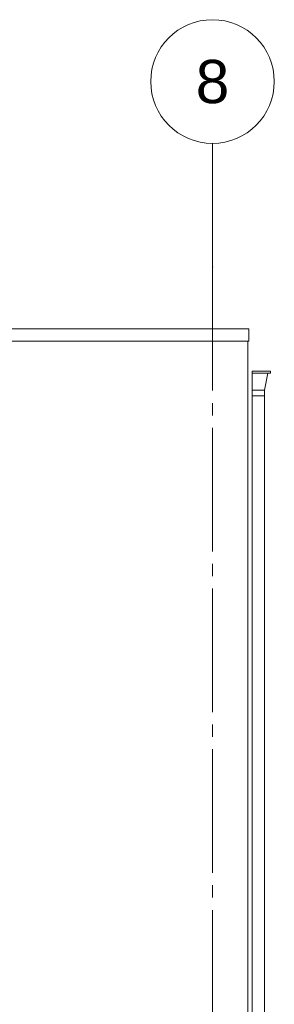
# Model space of a CAD drawing. Header units: millimetres. Extents: x -9479 to 359764, y -50700 to 13856.
# Tile 34 of 37: x 277034 to 279094, y -39912 to -31950. Entities that reach past the tile are written whole.
import ezdxf
from ezdxf.enums import TextEntityAlignment as Align

# ---------------------------------------------------------------- set-up
doc = ezdxf.new("R2010")
doc.units = ezdxf.units.MM
doc.header["$MEASUREMENT"] = 0
doc.linetypes.add('Streep-streepje', pattern=[1300, 1000, -100, 100, -100])
for name, color, linetype in [('21 Buitenwanden', 7, 'Continuous'), ('52 Riolering', 7, 'Continuous'), ('New_21 Buitenwanden', 7, 'Continuous'), ('New_28 Draagconstructies', 7, 'Continuous'), ('Stramien', 7, 'Continuous')]:
    doc.layers.add(name, color=color, linetype=linetype)
doc.styles.add('GENERATED_STYLE_7', font='Arial.ttf')

# ---------------------------------------------------------------- blocks, each defined once
blk = doc.blocks.new('Section Element_281_3', base_point=(234415.1, -43200))
at = {"layer": '21 Buitenwanden', "color": 2, "linetype": 'Continuous', "lineweight": 0}
blk.add_line((278879.4, -34750), (278879.4, -39700), dxfattribs=at)
blk = doc.blocks.new('Section Element_308_3', base_point=(234415.1, -43200))
at = {"layer": '21 Buitenwanden', "color": 2, "linetype": 'Continuous', "lineweight": 0}
blk.add_line((278879.4, -34550), (278879.4, -34750), dxfattribs=at)
blk = doc.blocks.new('Section Element_373_3', base_point=(234415.1, -43200))
at = {"layer": 'New_28 Draagconstructies', "color": 1, "linetype": 'Continuous', "lineweight": 0}
for p, q in [((278889.4, -34450), (234199.4, -34450)), ((278889.4, -34550), (278889.4, -34450)), ((278889.4, -34550), (234199.4, -34550))]:
    blk.add_line(p, q, dxfattribs=at)
blk = doc.blocks.new('Section Element_384_3', base_point=(234415.1, -43200))
at = {"layer": 'New_21 Buitenwanden', "color": 2, "linetype": 'Continuous', "lineweight": 0}
for p, q in [((278879.4, -39700), (278879.4, -40100)), ((278879.4, -40100), (278829.4, -40100))]:
    blk.add_line(p, q, dxfattribs=at)
blk = doc.blocks.new('Section Element_460_3', base_point=(234415.1, -43200))
at = {"layer": '52 Riolering', "color": 1, "linetype": 'Continuous', "lineweight": 0}
for p, q in [((278914.4, -34791.4), (278914.4, -34809.6)), ((278914.4, -34791.4), (279064.4, -34791.4)), ((279064.4, -34809.6), (279064.4, -34791.4)), ((278914.4, -34809.6), (278914.4, -34946)), ((278914.4, -34809.6), (279064.4, -34809.6)), ((279014.4, -34946), (279043, -34809.6)), ((278914.4, -34946), (278914.4, -34991.4)), ((278914.4, -34946), (279014.4, -34946)), ((279014.4, -34991.4), (279014.4, -34946)), ((278914.4, -34991.4), (278914.4, -40120)), ((278914.4, -34991.4), (279014.4, -34991.4)), ((279014.4, -34991.4), (279014.4, -40120))]:
    blk.add_line(p, q, dxfattribs=at)
blk = doc.blocks.new('Standard grid marker[31]_3', base_point=(278594.4, -32950))
at = {"layer": 'Stramien', "color": 9, "linetype": 'Streep-streepje', "lineweight": 0}
for p, q in [((278594.4, -33950), (278594.4, -32950)), ((278594.4, -33950), (278594.4, -48700)), ((278594.4, -48700), (278594.4, -49700))]:
    blk.add_line(p, q, dxfattribs=at)
at = {"layer": 'Stramien', "color": 2, "linetype": 'Continuous', "lineweight": 0, "flags": 128}
for points in [[(278594.4, -32950, 1), (278594.4, -31950, 1)], [(278594.4, -50700, 1), (278594.4, -49700, 1)]]:
    blk.add_lwpolyline(points, format="xyb", close=True, dxfattribs=at)
at = {"layer": 'Stramien', "color": 9, "linetype": 'Streep-streepje', "lineweight": 0}
for p in [(278594.4, -33950), (278594.4, -33950), (278594.4, -48700), (278594.4, -48700)]:
    blk.add_point(p, dxfattribs=at)
at = {"layer": 'Stramien', "color": 2, "lineweight": 0, "style": 'GENERATED_STYLE_7'}
for tag, p in [('AC_MarkerText_1_0', (278594.4, -32275)), ('AC_MarkerText_1_1', (278594.4, -50025))]:
    blk.add_attdef(tag, text='', height=350, rotation=360, dxfattribs=at).set_placement(p, align=Align.TOP_CENTER)

msp = doc.modelspace()

# ---------------------------------------------------------------- block references
at = {"layer": '21 Buitenwanden', "lineweight": 0}
for name in ['Section Element_308_3', 'Section Element_281_3']:
    msp.add_blockref(name, (234415.1, -43200), dxfattribs=at)
at = {"layer": '52 Riolering', "lineweight": 0}
msp.add_blockref('Section Element_460_3', (234415.1, -43200), dxfattribs=at)
at = {"layer": 'New_21 Buitenwanden', "lineweight": 0}
msp.add_blockref('Section Element_384_3', (234415.1, -43200), dxfattribs=at)
at = {"layer": 'New_28 Draagconstructies', "lineweight": 0}
msp.add_blockref('Section Element_373_3', (234415.1, -43200), dxfattribs=at)
at = {"layer": 'Stramien', "color": 1, "linetype": 'Continuous', "lineweight": 0}
ref = msp.add_blockref('Standard grid marker[31]_3', (278594.4, -32950), dxfattribs=at)
ref.add_attrib('AC_MarkerText_1', '8', dxfattribs={"color": 2, "lineweight": 0, "height": 350, "rotation": 360, "style": 'GENERATED_STYLE_7'}).set_placement((278594.4, -32275), align=Align.TOP_CENTER)
ref.add_attrib('AC_MarkerText_1_1', '8', dxfattribs={"color": 2, "lineweight": 0, "height": 350, "rotation": 360, "style": 'GENERATED_STYLE_7'}).set_placement((278594.4, -50025), align=Align.TOP_CENTER)

doc.saveas('drawing.dxf')
